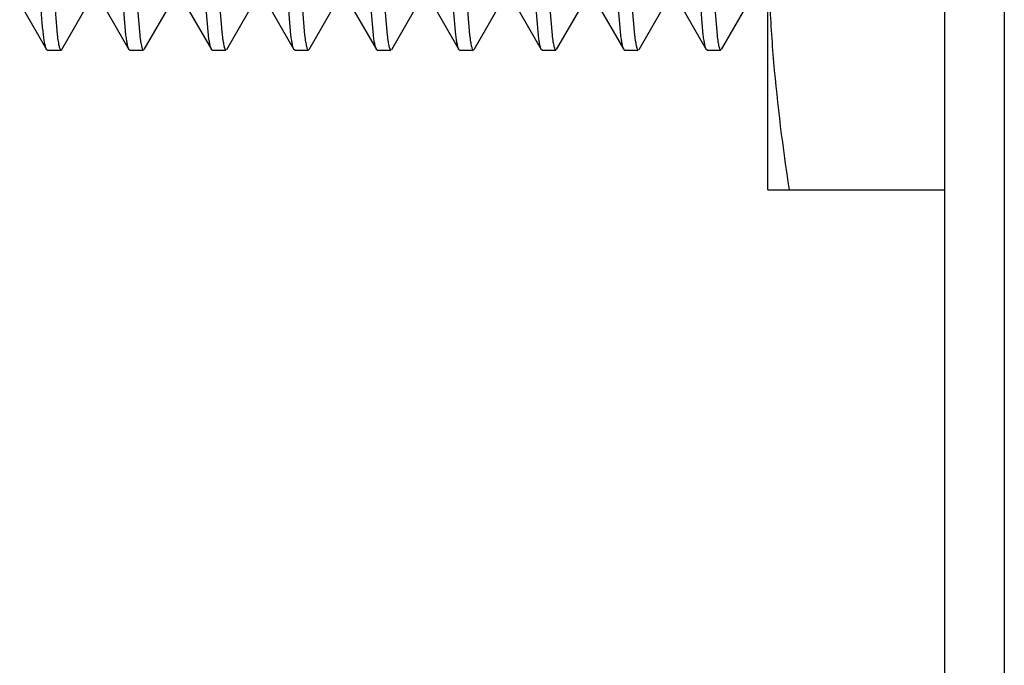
# Model space of a CAD drawing. Header units: inches. Extents: x 0 to 22, y 0 to 17.
# Tile 15 of 47: x 8.243 to 8.574, y 8.677 to 8.894. Entities that reach past the tile are written whole.
import ezdxf

# ---------------------------------------------------------------- set-up
doc = ezdxf.new("R2010")
doc.units = ezdxf.units.IN
doc.header["$LTSCALE"] = 1.21
doc.header["$MEASUREMENT"] = 0
doc.layers.get('0').update_dxf_attribs({"linetype": 'CONTINUOUS'})

msp = doc.modelspace()

# ---------------------------------------------------------------- linework, layer by layer
at = {"color": 9, "linetype": 'CONTINUOUS'}
msp.add_line((8.57447, 10.84423), (8.57447, 5.79534), dxfattribs=at)
at = {"color": 6, "linetype": 'CONTINUOUS'}
msp.add_line((8.55447, 5.92034), (8.55447, 10.81422), dxfattribs=at)
at = {"color": 7, "linetype": 'CONTINUOUS'}
for p, q in [((8.49488, 8.83678), (8.49488, 9.11791)), ((8.2542, 8.90392), (8.25547, 8.88899)), ((8.27864, 8.88885), (8.27738, 8.90363)), ((8.282, 8.90362), (8.28326, 8.88884)), ((8.30642, 8.88885), (8.30516, 8.90363)), ((8.30978, 8.90362), (8.31104, 8.88884)), ((8.3342, 8.88885), (8.33294, 8.90363)), ((8.33756, 8.90362), (8.33882, 8.88884)), ((8.36198, 8.88885), (8.36071, 8.90363)), ((8.36533, 8.90362), (8.3666, 8.88884)), ((8.38975, 8.88885), (8.38849, 8.90363)), ((8.39311, 8.90362), (8.39437, 8.88884)), ((8.41753, 8.88885), (8.41627, 8.90363)), ((8.42089, 8.90362), (8.42215, 8.88884)), ((8.44531, 8.88885), (8.44405, 8.90363)), ((8.44867, 8.90362), (8.44993, 8.88884)), ((8.47309, 8.88885), (8.47182, 8.90363)), ((8.47644, 8.90362), (8.47771, 8.88884)), ((8.24284, 8.8996), (8.25186, 8.88401)), ((8.25702, 8.88401), (8.26604, 8.8996)), ((8.27062, 8.8996), (8.27963, 8.88401)), ((8.2848, 8.88402), (8.29381, 8.8996)), ((8.29839, 8.8996), (8.30741, 8.88401)), ((8.31257, 8.88401), (8.32159, 8.89961)), ((8.32618, 8.89958), (8.33519, 8.88401)), ((8.34035, 8.88401), (8.34936, 8.89958)), ((8.35395, 8.8996), (8.36297, 8.88401)), ((8.36813, 8.88402), (8.37715, 8.8996)), ((8.38173, 8.8996), (8.39074, 8.88402)), ((8.3959, 8.88401), (8.40492, 8.8996)), ((8.40952, 8.89958), (8.41853, 8.88401)), ((8.42368, 8.88401), (8.43269, 8.89958)), ((8.43728, 8.8996), (8.44631, 8.88401)), ((8.45146, 8.88402), (8.46048, 8.8996)), ((8.46506, 8.8996), (8.47408, 8.88402)), ((8.47924, 8.88401), (8.48754, 8.89837)), ((8.25213, 8.88378), (8.25186, 8.88401)), ((8.25213, 8.88378), (8.25675, 8.88378)), ((8.25675, 8.88378), (8.25702, 8.88401)), ((8.27991, 8.88378), (8.27963, 8.88401)), ((8.27991, 8.88378), (8.28452, 8.88378)), ((8.30768, 8.88378), (8.30741, 8.88401)), ((8.30768, 8.88378), (8.3123, 8.88378)), ((8.33546, 8.88378), (8.3352, 8.88401)), ((8.33546, 8.88378), (8.34008, 8.88378)), ((8.36324, 8.88378), (8.36297, 8.88401)), ((8.36324, 8.88378), (8.36786, 8.88378)), ((8.39102, 8.88378), (8.39074, 8.88402)), ((8.39102, 8.88378), (8.39564, 8.88378)), ((8.41879, 8.88378), (8.41853, 8.88401)), ((8.41879, 8.88378), (8.42341, 8.88378)), ((8.44657, 8.88378), (8.4463, 8.88401)), ((8.44657, 8.88378), (8.45119, 8.88378)), ((8.47435, 8.88378), (8.47408, 8.88402)), ((8.47435, 8.88378), (8.47897, 8.88378)), ((8.49488, 8.83678), (8.55447, 8.83678))]:
    msp.add_line(p, q, dxfattribs=at)
for points, knots in [([(8.49488, 8.92278), (8.49488, 8.91559), (8.49521, 8.9012), (8.49711, 8.87247), (8.49981, 8.85102), (8.50201, 8.83678)], [0, 0, 0, 0, 0.249761, 0.499644, 1, 1, 1, 1]), ([(8.25186, 8.88401), (8.25181, 8.8841), (8.25172, 8.8843), (8.25154, 8.88483), (8.25133, 8.88574), (8.2511, 8.8871), (8.25086, 8.88884), (8.25062, 8.89094), (8.25027, 8.89444), (8.25005, 8.89725), (8.24991, 8.89925)], [0, 0, 0, 0, 0.01855, 0.042852, 0.109171, 0.199302, 0.313143, 0.450474, 0.611026, 1, 1, 1, 1]), ([(8.25547, 8.88899), (8.25556, 8.88823), (8.2557, 8.88717), (8.25593, 8.88588), (8.25609, 8.88514), (8.25624, 8.88457), (8.25638, 8.88419), (8.2565, 8.88397), (8.25659, 8.88385), (8.25669, 8.88378), (8.25675, 8.88378)], [0, 0, 0, 0, 0.419531, 0.585999, 0.723586, 0.832437, 0.91303, 0.943163, 0.967026, 1, 1, 1, 1]), ([(8.27964, 8.88402), (8.27959, 8.8841), (8.27949, 8.88431), (8.27931, 8.88485), (8.2791, 8.88578), (8.27886, 8.88718), (8.27872, 8.88825), (8.27864, 8.88885)], [0, 0, 0, 0, 0.059009, 0.136373, 0.347763, 0.635621, 1, 1, 1, 1]), ([(8.28326, 8.88884), (8.28336, 8.88811), (8.2835, 8.88708), (8.28372, 8.88582), (8.28388, 8.8851), (8.28403, 8.88455), (8.28416, 8.88418), (8.28428, 8.88397), (8.28437, 8.88385), (8.28447, 8.88378), (8.28452, 8.88378)], [0, 0, 0, 0, 0.419297, 0.585675, 0.723202, 0.832034, 0.912666, 0.942849, 0.966786, 1, 1, 1, 1]), ([(8.30741, 8.88402), (8.30736, 8.8841), (8.30727, 8.88431), (8.30709, 8.88485), (8.30688, 8.88578), (8.30664, 8.88718), (8.30649, 8.88825), (8.30642, 8.88885)], [0, 0, 0, 0, 0.058994, 0.136346, 0.347725, 0.635591, 1, 1, 1, 1]), ([(8.31104, 8.88884), (8.31113, 8.88811), (8.31127, 8.88708), (8.3115, 8.88582), (8.31166, 8.8851), (8.31181, 8.88455), (8.31194, 8.88418), (8.31206, 8.88397), (8.31215, 8.88385), (8.31224, 8.88378), (8.3123, 8.88378)], [0, 0, 0, 0, 0.419468, 0.585928, 0.723527, 0.832412, 0.913056, 0.943215, 0.967093, 1, 1, 1, 1]), ([(8.33519, 8.88401), (8.33514, 8.88409), (8.33505, 8.8843), (8.33487, 8.88484), (8.33466, 8.88577), (8.33442, 8.88718), (8.33427, 8.88825), (8.3342, 8.88885)], [0, 0, 0, 0, 0.058512, 0.135475, 0.346495, 0.634641, 1, 1, 1, 1]), ([(8.33882, 8.88884), (8.33891, 8.88811), (8.33905, 8.88708), (8.33927, 8.88582), (8.33943, 8.8851), (8.33958, 8.88455), (8.33972, 8.88418), (8.33983, 8.88397), (8.33992, 8.88385), (8.34002, 8.88378), (8.34008, 8.88378)], [0, 0, 0, 0, 0.419074, 0.585353, 0.722798, 0.831576, 0.912204, 0.942421, 0.966433, 1, 1, 1, 1]), ([(8.36297, 8.88401), (8.36293, 8.8841), (8.36283, 8.8843), (8.36265, 8.88485), (8.36244, 8.88577), (8.3622, 8.88718), (8.36205, 8.88825), (8.36198, 8.88885)], [0, 0, 0, 0, 0.058703, 0.13586, 0.347104, 0.63514, 1, 1, 1, 1]), ([(8.3666, 8.88884), (8.36669, 8.88811), (8.36683, 8.88708), (8.36705, 8.88582), (8.36721, 8.8851), (8.36736, 8.88455), (8.3675, 8.88418), (8.36761, 8.88397), (8.3677, 8.88385), (8.3678, 8.88378), (8.36786, 8.88378)], [0, 0, 0, 0, 0.419286, 0.58566, 0.723183, 0.832014, 0.912646, 0.942831, 0.966772, 1, 1, 1, 1]), ([(8.39074, 8.88402), (8.3907, 8.8841), (8.3906, 8.88431), (8.39042, 8.88486), (8.39021, 8.88578), (8.38997, 8.88719), (8.38983, 8.88825), (8.38975, 8.88885)], [0, 0, 0, 0, 0.059155, 0.136629, 0.348114, 0.635886, 1, 1, 1, 1]), ([(8.39437, 8.88884), (8.39447, 8.88811), (8.39461, 8.88708), (8.39483, 8.88582), (8.39499, 8.8851), (8.39514, 8.88455), (8.39528, 8.88418), (8.39539, 8.88397), (8.39548, 8.88385), (8.39558, 8.88378), (8.39564, 8.88378)], [0, 0, 0, 0, 0.419469, 0.585929, 0.723528, 0.832413, 0.913057, 0.943215, 0.967093, 1, 1, 1, 1]), ([(8.41853, 8.88401), (8.41848, 8.88409), (8.41838, 8.8843), (8.4182, 8.88484), (8.41799, 8.88577), (8.41775, 8.88718), (8.41761, 8.88825), (8.41753, 8.88885)], [0, 0, 0, 0, 0.058512, 0.135475, 0.346494, 0.63464, 1, 1, 1, 1]), ([(8.42215, 8.88884), (8.42224, 8.88811), (8.42238, 8.88708), (8.42261, 8.88582), (8.42276, 8.8851), (8.42291, 8.88455), (8.42305, 8.88418), (8.42317, 8.88397), (8.42326, 8.88385), (8.42335, 8.88378), (8.42341, 8.88378)], [0, 0, 0, 0, 0.419081, 0.585362, 0.722806, 0.831583, 0.912209, 0.942425, 0.966435, 1, 1, 1, 1]), ([(8.44631, 8.88401), (8.44626, 8.8841), (8.44617, 8.8843), (8.44599, 8.88485), (8.44577, 8.88577), (8.44553, 8.88718), (8.44538, 8.88825), (8.44531, 8.88885)], [0, 0, 0, 0, 0.058705, 0.135864, 0.34711, 0.635144, 1, 1, 1, 1]), ([(8.44993, 8.88884), (8.45002, 8.88811), (8.45016, 8.88708), (8.45039, 8.88582), (8.45054, 8.8851), (8.4507, 8.88455), (8.45083, 8.88418), (8.45095, 8.88397), (8.45104, 8.88385), (8.45113, 8.88378), (8.45119, 8.88378)], [0, 0, 0, 0, 0.419281, 0.585653, 0.723177, 0.832008, 0.912643, 0.942828, 0.966771, 1, 1, 1, 1]), ([(8.47408, 8.88402), (8.47403, 8.8841), (8.47394, 8.88431), (8.47376, 8.88486), (8.47355, 8.88578), (8.47331, 8.88719), (8.47316, 8.88825), (8.47309, 8.88885)], [0, 0, 0, 0, 0.059152, 0.136625, 0.348109, 0.635882, 1, 1, 1, 1]), ([(8.47771, 8.88884), (8.4778, 8.88811), (8.47794, 8.88708), (8.47817, 8.88582), (8.47832, 8.8851), (8.47848, 8.88455), (8.47861, 8.88418), (8.47873, 8.88397), (8.47882, 8.88385), (8.47891, 8.88378), (8.47897, 8.88378)], [0, 0, 0, 0, 0.419466, 0.585926, 0.723525, 0.83241, 0.913055, 0.943214, 0.967092, 1, 1, 1, 1])]:
    msp.add_open_spline(points, degree=3, knots=knots, dxfattribs=at)

doc.saveas('drawing.dxf')
